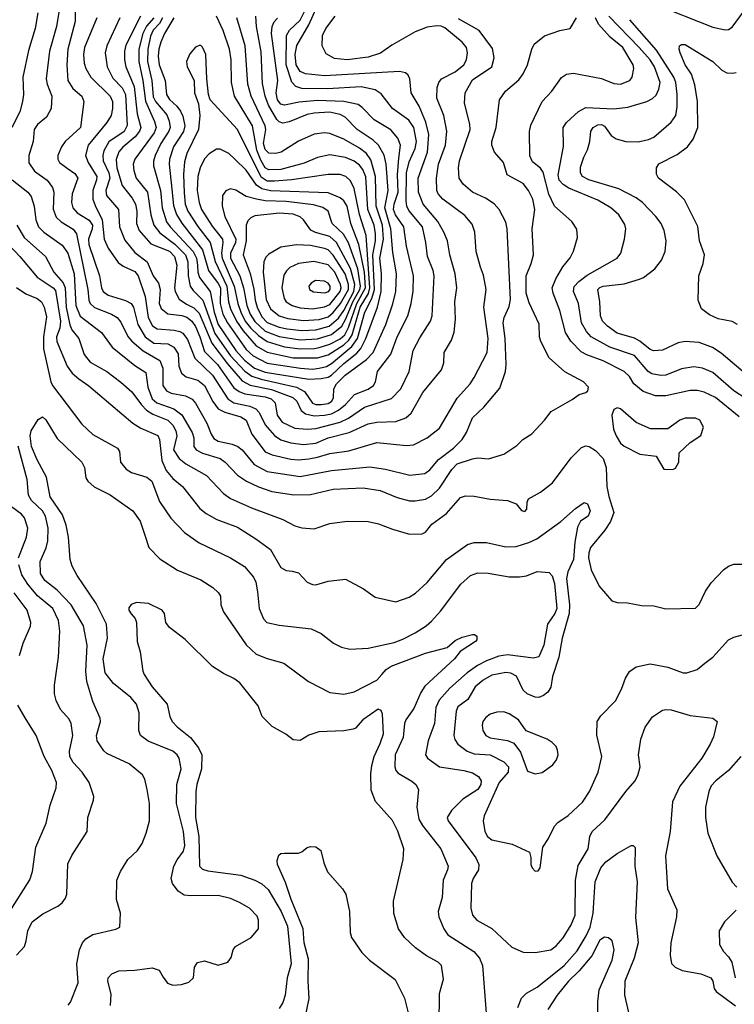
# Model space of a CAD drawing. Extents: x 997028 to 1115134, y 536408 to 618974.
# Tile 247 of 256: x 1069345 to 1073448, y 553292 to 558945. Entities that reach past the tile are written whole.
import ezdxf

# ---------------------------------------------------------------- set-up
doc = ezdxf.new("R2010")
doc.units = 0

msp = doc.modelspace()

# ---------------------------------------------------------------- linework, layer by layer
at = {"layer": '0CON10XD'}
for points in [[(1069579, 559045), (1069555.8, 558905), (1069516.4, 558765), (1069496.7, 558605), (1069502, 558575), (1069528.8, 558505), (1069525.5, 558435), (1069499.4, 558385), (1069446.4, 558343.6), (1069427.1, 558315), (1069422.9, 558245), (1069396.8, 558165), (1069396.7, 558123.3), (1069429.1, 558075), (1069502.7, 558022.7), (1069532.4, 557982.4), (1069541.4, 557955), (1069538, 557858), (1069555, 557811.8), (1069583.5, 557783.5), (1069651.9, 557741.9), (1069671.7, 557715), (1069735.6, 557395), (1069741.7, 557335), (1069750.3, 557315), (1069775, 557292.9), (1069871.9, 557255), (1069903.6, 557235), (1069925, 557207.5), (1069966.7, 557126.7), (1069989.4, 557099.4), (1070054, 557044), (1070148.8, 556988.8), (1070166.6, 556945), (1070167, 556845), (1070188, 556815), (1070215, 556801.1), (1070296.3, 556786.3), (1070335, 556766), (1070354, 556744), (1070419.1, 556629.1), (1070444, 556565), (1070460.3, 556540.3), (1070485, 556524.8), (1070565, 556508.9), (1070597.3, 556495), (1070621.8, 556475), (1070690.8, 556390.8), (1070765, 556350.2), (1070955, 556321.7), (1071135, 556356.7), (1071355, 556377.1), (1071445, 556365.3), (1071585, 556330.4), (1071670.1, 556339.9), (1071699.5, 556360.5), (1071749.9, 556420.1), (1071834.8, 556485.2), (1071884.8, 556535.2), (1071909.4, 556575), (1071945, 556658.9), (1072009.8, 556720.2), (1072100.7, 556829.3), (1072133.5, 556925), (1072138.2, 556965), (1072131.4, 557115), (1072120.2, 557205), (1072127.1, 557235), (1072155, 557297.5), (1072162.1, 557337.9), (1072143.8, 557745), (1072135, 557782), (1072098.5, 557855), (1072068.1, 557888.1), (1072019.4, 557919.4), (1071944.3, 557955), (1071891.1, 558001.1), (1071868.2, 558035), (1071863.8, 558095), (1071870.4, 558135), (1071930.8, 558315), (1071928.9, 558345), (1071898.8, 558465), (1071903.2, 558525), (1071945, 558600), (1072055.5, 558675), (1072069.5, 558725), (1072059.8, 558779.8), (1071983.7, 558883.7), (1071865, 558949.2)], [(1069664.3, 559035), (1069663.2, 558935), (1069620.7, 558775), (1069615.3, 558685.3), (1069621.8, 558595), (1069650.2, 558550.2), (1069700.8, 558505), (1069712.9, 558475), (1069694.5, 558325), (1069605.4, 558245), (1069585.4, 558215), (1069564.5, 558165), (1069564.5, 558145), (1069573.5, 558125), (1069617, 558093), (1069662.3, 558062.3), (1069679.3, 558035), (1069645.3, 557945), (1069641.8, 557895), (1069649.3, 557865), (1069675, 557836.6), (1069744.6, 557794.6), (1069762.1, 557765), (1069761.3, 557745), (1069740.5, 557685), (1069742.3, 557655), (1069802.4, 557475), (1069815.2, 557405), (1069824.8, 557385), (1069853.1, 557363.1), (1069952.2, 557332.2), (1069985.4, 557315), (1069998.1, 557295), (1070022.8, 557195), (1070064.8, 557125), (1070115, 557088.5), (1070195, 557083.4), (1070230, 557065), (1070255, 557025.8), (1070259.4, 556955), (1070273.8, 556915), (1070300.8, 556895), (1070366.9, 556875), (1070406.8, 556845), (1070453.4, 556753.4), (1070485, 556711.8), (1070522, 556692), (1070615, 556664.6), (1070645.7, 556645.7), (1070677.7, 556565), (1070755, 556464.1), (1070795, 556446.3), (1070901.3, 556421.3), (1070945, 556418), (1071005, 556424.4)], [(1072986.2, 559036.2), (1073325, 558901.1), (1073395, 558885.8), (1073415, 558888), (1073435, 558902), (1073505, 558996.2)], [(1069449.6, 558985), (1069434.6, 558895), (1069395, 558767.5), (1069362.7, 558615), (1069366.2, 558515), (1069360.4, 558475), (1069345.3, 558415), (1069300.6, 558325)], [(1070995, 556594.8), (1071045, 556598.4), (1071185.4, 556634.6), (1071232.5, 556657.5), (1071325, 556720.8), (1071479, 556771), (1071532.7, 556825), (1071580, 556925), (1071604.6, 557045), (1071641.5, 557118.5), (1071702.5, 557215), (1071712.9, 557245), (1071724.6, 557475), (1071718.5, 557505), (1071685.3, 557585), (1071677.1, 557665), (1071658.4, 557755), (1071579, 557849), (1071567.4, 557875), (1071564.2, 557904.2), (1071565, 558065.8), (1071580.6, 558129.4), (1071615.2, 558205), (1071622.5, 558245), (1071606.8, 558325), (1071578.3, 558368.3), (1071485.7, 558435.7), (1071420.1, 558520.1), (1071385, 558542.7), (1071305, 558559.1), (1071112.6, 558547.4), (1070965, 558550), (1070930.5, 558560.5), (1070907, 558587), (1070874.6, 558685), (1070876, 558854), (1070894.7, 558885), (1070955, 558941.2), (1070981.6, 558995)], [(1070975, 556506.6), (1071045, 556514.3), (1071115, 556543.5), (1071235.5, 556574.5), (1071345, 556624.2), (1071395, 556634.2), (1071505, 556638.7), (1071561.2, 556658.8), (1071593.2, 556686.8), (1071660, 556805), (1071766.5, 556935), (1071779.5, 556975), (1071782.5, 557035), (1071824.7, 557105.3), (1071838.9, 557151.1), (1071847.2, 557225), (1071843.3, 557325), (1071853.8, 557405), (1071844.7, 557485), (1071814.7, 557595), (1071801.1, 557675), (1071780.8, 557725), (1071745, 557787.1), (1071661.4, 557885), (1071633.8, 557955), (1071632.5, 558035), (1071685.6, 558185), (1071694.3, 558285), (1071676.9, 558356.9), (1071637.5, 558447.5), (1071592.5, 558525), (1071584.4, 558604.4), (1071575.8, 558625.8), (1071559.4, 558639.4), (1071525, 558647.8), (1071095, 558622.7), (1070985, 558633.2), (1070955, 558648.2), (1070931.5, 558685), (1070926.2, 558745), (1070936, 558796), (1071004.2, 558915.8), (1071055, 559026.9)], [(1069787.7, 558955), (1069717.4, 558785), (1069711.9, 558745), (1069714.2, 558695), (1069724.1, 558664.1), (1069754, 558615), (1069864.7, 558505), (1069877.2, 558475), (1069878.4, 558435), (1069869.6, 558395), (1069845.7, 558354.3), (1069737.1, 558225), (1069722.8, 558165), (1069737.1, 558125), (1069787.5, 558045), (1069786.1, 558025), (1069764.8, 557965), (1069765.2, 557915), (1069777.5, 557877.5), (1069819.1, 557795), (1069830, 557685), (1069852.5, 557632.5), (1069910.2, 557550.2), (1069939.5, 557529.5), (1070005, 557498.9), (1070024.6, 557475), (1070065.2, 557355.2), (1070083, 557235), (1070107.1, 557187.1), (1070135, 557170), (1070232.5, 557162.5), (1070265, 557155.3), (1070282.1, 557145), (1070308.3, 557108.3), (1070350.9, 557000.9), (1070450.9, 556905), (1070538.9, 556768.9), (1070575, 556746.2), (1070666.8, 556726.8), (1070701.4, 556711.4), (1070719.8, 556689.8), (1070755, 556619.3), (1070808.5, 556558.5), (1070845, 556533.7), (1070902, 556515), (1070975, 556506.6)], [(1069920.6, 558955), (1069844.7, 558795), (1069835.3, 558755), (1069846.9, 558675), (1069878.8, 558608.8), (1069933, 558553), (1069952.9, 558515), (1069962.5, 558337.5), (1069945, 558302.8), (1069856.9, 558243.1), (1069828, 558192), (1069822.3, 558165), (1069824.4, 558135), (1069856.3, 558066.3), (1069862.4, 558035), (1069840.2, 557965), (1069843.3, 557935), (1069911.3, 557855), (1069918.3, 557755), (1069948.8, 557678.8), (1070005, 557607.7), (1070076.2, 557555), (1070110.5, 557475), (1070141.7, 557431.7), (1070151, 557395), (1070146.3, 557316.3), (1070157.8, 557287.8), (1070196, 557256), (1070275, 557247.5), (1070305, 557237.8), (1070333.5, 557215), (1070353.5, 557183.5), (1070379.5, 557125), (1070405, 557039.7), (1070480.7, 556965), (1070575, 556831.6), (1070605, 556810.2), (1070637.4, 556797.4), (1070755, 556780.7), (1070788.2, 556768.2), (1070811.1, 556745), (1070822.5, 556675), (1070852.3, 556635), (1070925, 556599.8), (1070995, 556594.8)], [(1070038.8, 558965), (1069955, 558798.6), (1069946.6, 558763.4), (1069945.8, 558714.2), (1069953.8, 558675), (1070001.5, 558561.5), (1070020.2, 558405), (1070039.8, 558325), (1070032.2, 558305), (1070007.2, 558272.8), (1069936.4, 558213.6), (1069914, 558186), (1069898.1, 558141.9), (1069903.1, 558095), (1069933.5, 557993.5), (1069991.2, 557921.2), (1070010, 557885), (1070016.5, 557845), (1070014.8, 557775), (1070030.8, 557735), (1070098.7, 557658.7), (1070205, 557615.5), (1070234.4, 557585), (1070247, 557535), (1070233.9, 557405), (1070236.7, 557385), (1070260.4, 557340.4), (1070302.2, 557312.2), (1070345, 557290.4), (1070375, 557260.8), (1070447.3, 557087.3), (1070538.4, 556968.4), (1070622, 556872), (1070667.4, 556847.4), (1070791.3, 556821.3), (1070912.5, 556775), (1070935.8, 556755), (1070961.5, 556701.5), (1070985, 556682.6), (1071035, 556671.4)], [(1070114.8, 558955), (1070072.9, 558907.1), (1070051.4, 558865), (1070029.4, 558775), (1070028.6, 558705), (1070052.3, 558595), (1070066.4, 558476.4), (1070119.6, 558359.6), (1070129.2, 558325), (1070117.6, 558295), (1070005.3, 558145), (1069996.5, 558115), (1070000.2, 558079.8), (1070014.1, 558035), (1070079.3, 557955), (1070097.2, 557825), (1070114.8, 557765), (1070150.4, 557720.4), (1070236.3, 557656.3), (1070296.1, 557595), (1070310.1, 557555), (1070311.7, 557475), (1070324.5, 557414.5), (1070340.7, 557390.7), (1070396.4, 557335), (1070464.3, 557144.3), (1070554.6, 557015), (1070637.1, 556927.1), (1070678.1, 556898.1), (1070730.3, 556880.3), (1070934.8, 556835.2), (1070980.8, 556810.8), (1071025, 556744), (1071045, 556735.2), (1071075, 556734.8)], [(1070164.7, 558955.3), (1070146.9, 558923.1), (1070111.9, 558885), (1070095, 558850), (1070080.1, 558775), (1070079.4, 558705), (1070103.5, 558595), (1070111.9, 558501.9), (1070125, 558474.8), (1070189.1, 558399.1), (1070202.8, 558362.8), (1070208.1, 558325), (1070201, 558305), (1070154.8, 558235), (1070123, 558165), (1070112.9, 558132.9), (1070112.6, 558105), (1070153.8, 557965), (1070162.8, 557865), (1070187.6, 557785), (1070208.1, 557755), (1070341.3, 557615), (1070359.9, 557575), (1070365.4, 557535.4), (1070368.1, 557495), (1070377.8, 557465), (1070438.5, 557385), (1070461, 557265), (1070484.6, 557195), (1070586.6, 557045), (1070635, 556990.8), (1070693.8, 556945), (1070755, 556921), (1071005, 556882.1)], [(1070228.9, 558955), (1070176.7, 558865), (1070155.3, 558815), (1070143.3, 558775), (1070140.5, 558735), (1070145.8, 558685), (1070181, 558595), (1070187.6, 558515), (1070205, 558487.3), (1070247.6, 558447.6), (1070268.9, 558418.9), (1070281.3, 558391.3), (1070293, 558335), (1070285, 558303.1), (1070227.6, 558215), (1070205.7, 558145), (1070202.6, 558115), (1070218.7, 557971.3), (1070228.3, 557878.3), (1070246.1, 557826.1), (1070276.3, 557776.3), (1070393.8, 557623.8), (1070429.8, 557505), (1070485, 557431), (1070496.8, 557405), (1070494.9, 557314.9), (1070511.4, 557255), (1070538.8, 557205), (1070645, 557050.9), (1070685, 557014.5), (1070765, 556973), (1070956.4, 556943.6), (1071025, 556939.4)], [(1071025, 556939.4), (1071065, 556944.2), (1071105.8, 556954.2), (1071135, 556970.8), (1071251.8, 557068.2), (1071283.7, 557115), (1071326.7, 557265), (1071365.9, 557344.1), (1071381, 557395), (1071372.9, 557595), (1071387.2, 557675), (1071386.9, 557715), (1071379.4, 557765), (1071343.9, 557856.1), (1071332.8, 558042.8), (1071315, 558084.6), (1071295, 558110.6), (1071265, 558132.1), (1071215, 558153.8), (1071125, 558168.6), (1071055, 558152.9), (1070979, 558121), (1070845, 558085.2), (1070775, 558082.8), (1070755, 558094.3), (1070728.6, 558138.6), (1070707.3, 558195), (1070682.1, 558335), (1070579, 558505), (1070561.7, 558585), (1070558.3, 558715), (1070549.8, 558775), (1070513.7, 558883.7), (1070474.7, 558965)], [(1071005, 556882.1), (1071075, 556884.8), (1071115, 556893.2), (1071135, 556904.8), (1071205, 556971.9), (1071280.3, 557029.7), (1071303.7, 557056.3), (1071332.9, 557115), (1071398.6, 557295), (1071420.5, 557385), (1071421.9, 557485), (1071413.4, 557575), (1071434.2, 557685), (1071428.5, 557765), (1071391.6, 557875), (1071388.1, 558045), (1071361.1, 558141.1), (1071335, 558177.3), (1071295, 558208), (1071205, 558258.6), (1071125, 558292.3), (1071095, 558296.2), (1071035, 558287.3), (1070945, 558246.9), (1070845.9, 558184.1), (1070815, 558177.1), (1070775, 558179.1), (1070755, 558200), (1070744.6, 558235), (1070758, 558315), (1070754.8, 558335), (1070673, 558505), (1070654.3, 558575), (1070640, 558795), (1070591.9, 558955)], [(1071075, 556734.8), (1071115, 556740.8), (1071136.2, 556755), (1071145.7, 556775), (1071147.5, 556825), (1071163.5, 556855), (1071213.8, 556905), (1071335.3, 556995), (1071374.8, 557035), (1071446.1, 557195), (1071486.6, 557313.4), (1071503.4, 557385), (1071508.9, 557485), (1071487.5, 557607.5), (1071475.7, 557745), (1071440.9, 557865), (1071461.1, 557965), (1071449, 558115), (1071437, 558167), (1071405, 558224.6), (1071373.8, 558253.8), (1071283.1, 558315), (1071214.4, 558384.4), (1071185, 558400), (1071124.4, 558414.4), (1071035, 558408.8), (1070995, 558400.5), (1070891.1, 558358.9), (1070855, 558351.4), (1070835, 558358.6), (1070822, 558372), (1070773.1, 558455), (1070754.7, 558505.3), (1070739, 558579), (1070730.7, 558760.7), (1070704.3, 558905.7), (1070701.2, 558965)], [(1071035, 556671.4), (1071095, 556674.5), (1071135, 556683), (1071176.1, 556703.9), (1071214.8, 556735), (1071267.1, 556792.9), (1071345, 556822.9), (1071376.4, 556845), (1071387.3, 556865), (1071399.6, 556925), (1071475.9, 557024.1), (1071512.5, 557125), (1071574.1, 557245), (1071592.9, 557315), (1071603.8, 557386.2), (1071605.3, 557475), (1071565, 557643.8), (1071550.8, 557755), (1071502, 557825), (1071491.8, 557855), (1071494.9, 557885), (1071517, 557955), (1071513.1, 558055), (1071520.9, 558149.1), (1071530.9, 558225), (1071515.2, 558265.2), (1071475, 558312.3), (1071379.1, 558369.1), (1071311.1, 558441.1), (1071288, 558458), (1071205, 558475.6), (1071055, 558480), (1070948.7, 558471.3), (1070865, 558453.8), (1070845, 558459.5), (1070825.2, 558485), (1070817.6, 558525), (1070827, 558595), (1070791.2, 558865), (1070794.4, 558905.6), (1070806.5, 558933.5), (1070825.6, 558954.4)], [(1070918, 556218), (1071015, 556219.4), (1071145, 556249.4), (1071317, 556257), (1071415, 556242), (1071512.7, 556202.7), (1071583, 556183), (1071615, 556181.8), (1071675, 556192.3), (1071708.3, 556211.7), (1071754.8, 556255.2), (1071825, 556361.8), (1071856.5, 556395), (1071945, 556424.5), (1071975, 556428.9), (1072035.8, 556424.2), (1072125, 556450), (1072199.1, 556500.9), (1072234.4, 556535.6), (1072285, 556566.7), (1072358.8, 556645), (1072396.2, 556695), (1072516, 556764), (1072556.4, 556793.6), (1072596.1, 556803.9), (1072606.7, 556815), (1072611.2, 556835), (1072582.5, 556865), (1072475, 556924), (1072384.6, 557004.6), (1072337.2, 557097.2), (1072330, 557125), (1072327, 557197), (1072269.5, 557319.5), (1072253.3, 557375), (1072252.3, 557475), (1072282, 557545), (1072294.7, 557595.3), (1072287.9, 557745), (1072302.1, 557855), (1072290.5, 557915), (1072266.7, 557965), (1072235, 558004.2), (1072143.8, 558055), (1072122.9, 558125), (1072071.1, 558185), (1072054.6, 558224.6), (1072055.5, 558245), (1072080, 558325), (1072099.4, 558485), (1072134.4, 558535), (1072209.8, 558600.2), (1072235, 558634), (1072260.5, 558685), (1072284.4, 558775), (1072298.1, 558805), (1072358.3, 558851.7), (1072445, 558882.5), (1072506.1, 558893.9), (1072541.2, 558955)], [(1071005, 556424.4), (1071055, 556432.7), (1071125, 556454.8), (1071235, 556470.5), (1071395, 556517.3), (1071565, 556500.9), (1071605, 556504.5), (1071685, 556544.4), (1071755, 556600.8), (1071857.3, 556772.7), (1071931.1, 556855), (1071955, 556890), (1072029.1, 557035), (1072033.6, 557115), (1072009.5, 557295), (1072022.7, 557395), (1072008.5, 557478.5), (1071989.5, 557525), (1071966.5, 557615), (1071958.5, 557725), (1071941.9, 557771.9), (1071901.3, 557821.3), (1071775, 557913.8), (1071748, 557945), (1071739.4, 557965), (1071738.1, 558035), (1071748.9, 558115), (1071789.2, 558225), (1071797.1, 558305), (1071780, 558395), (1071739.7, 558495), (1071741.9, 558555), (1071752, 558585), (1071766.5, 558605), (1071845.2, 558644.8), (1071894.6, 558685), (1071909.2, 558715), (1071916.2, 558755), (1071909.2, 558785), (1071885.2, 558815.2), (1071785, 558898.1), (1071765, 558908.1), (1071739.5, 558910.5), (1071685, 558902.4), (1071615.7, 558874.3), (1071481.2, 558798.8), (1071417.2, 558752.8), (1071345, 558729.2), (1071225, 558714.1), (1071152.6, 558722.6), (1071105, 558748.6), (1071081.5, 558795), (1071083.5, 558855), (1071102.7, 558895), (1071156.5, 558965)], [(1073475.5, 556665), (1073340, 556775), (1073275, 556806.5), (1073235.8, 556815.8), (1073195, 556815.9), (1073055.2, 556784.8), (1072995, 556786.3), (1072925, 556810.9), (1072871.2, 556855), (1072845, 556896.7), (1072815, 556924.6), (1072695, 556987.3), (1072601, 557021), (1072569, 557039), (1072509.3, 557099.3), (1072478.6, 557148.6), (1072445.9, 557275), (1072406.7, 557375), (1072402, 557405), (1072422.3, 557457.7), (1072463.5, 557526.5), (1072505, 557578), (1072525, 557616.7), (1072547.1, 557695), (1072543, 557743), (1072515.4, 557785.4), (1072415, 557874.4), (1072383, 557943), (1072350.2, 558070.2), (1072335, 558092.2), (1072288.7, 558128.7), (1072274, 558164), (1072272.2, 558302.2), (1072279.8, 558340.2), (1072344.4, 558475), (1072400, 558535), (1072455, 558613.1), (1072485, 558631.5), (1072525, 558637.9), (1072685, 558606.7), (1072755, 558578.1), (1072795, 558574.4), (1072848, 558595), (1072862, 558615), (1072871.1, 558665), (1072866.5, 558685), (1072807.4, 558785), (1072734.2, 558844.2), (1072668.5, 558918.5), (1072650.8, 558955)], [(1073515, 556768.8), (1073444.8, 556814.8), (1073325, 556920.4), (1073265, 556944.7), (1073215, 556951.8), (1073145, 556941.3), (1073055, 556903.9), (1073025, 556902.7), (1072975, 556912), (1072953.3, 556925), (1072875, 557016.3), (1072733.5, 557065), (1072626.2, 557125), (1072598.4, 557155), (1072570.8, 557205), (1072553.6, 557315), (1072524.1, 557385), (1072527.7, 557412.3), (1072555, 557442), (1072602.5, 557477.5), (1072775, 557575.7), (1072795.6, 557605), (1072818, 557685), (1072824.2, 557745), (1072818.9, 557768.9), (1072783.8, 557823.8), (1072739.4, 557865), (1072665, 557909.6), (1072498, 557978), (1072465, 557999.1), (1072442.9, 558022.9), (1072435.7, 558055), (1072466.4, 558216.4), (1072464.6, 558325), (1072484.8, 558355.2), (1072552.3, 558417.7), (1072595, 558441.1), (1072755, 558433.5), (1072836.5, 558443.5), (1072945.7, 558475), (1072978.5, 558491.5), (1072999, 558511), (1073015, 558546), (1073022.1, 558585), (1072990.3, 558675), (1072965.2, 558715), (1072902, 558785), (1072726.7, 558965)], [(1073522.9, 556902.9), (1073371.3, 557031.3), (1073322.4, 557062.4), (1073245, 557091.1), (1073165, 557098.2), (1073125, 557089.2), (1073035, 557047.9), (1072985, 557044.6), (1072965, 557050.8), (1072905, 557099.4), (1072873.6, 557116.4), (1072775, 557144.6), (1072719.5, 557185), (1072690.9, 557215), (1072678.5, 557245), (1072675.5, 557325), (1072663.8, 557395), (1072675, 557407.5), (1072695, 557415.8), (1072815, 557429.3), (1072903.8, 557455), (1072925.8, 557465), (1072990.8, 557515), (1073029.4, 557565), (1073050, 557615), (1073055.4, 557675), (1073044.5, 557735), (1073028.2, 557775), (1072997.8, 557815), (1072920, 557895), (1072885, 557922.3), (1072783.9, 557973.9), (1072612.9, 558025), (1072575.5, 558045), (1072564.5, 558065), (1072565, 558097.5), (1072582.9, 558155), (1072605, 558198), (1072618.5, 558245), (1072623.6, 558305), (1072636.4, 558325), (1072665, 558341.4), (1072685, 558342.4), (1072703.1, 558333.1), (1072740.3, 558280.3), (1072770, 558260), (1072825, 558246.5), (1072895, 558243.9), (1072955, 558256.2), (1072985, 558270.5), (1073085, 558357.1), (1073111.9, 558395), (1073120.3, 558445), (1073119.8, 558515), (1073111, 558585), (1073100.4, 558615), (1073000.4, 558770.4), (1072848.1, 558945)], [(1071055, 557003.6), (1071115, 557021.8), (1071205, 557078.4), (1071235.4, 557104.6), (1071254.3, 557135.7), (1071300.3, 557295), (1071346.5, 557373.5), (1071356, 557405), (1071334.9, 557705), (1071296.7, 557826.7), (1071265.2, 557975.2), (1071245, 558020), (1071216.7, 558045), (1071185, 558055.3), (1071115.9, 558055.9), (1070905.4, 558024.6), (1070807.7, 558017.7), (1070765, 558017.8), (1070731.6, 558041.6), (1070595.3, 558315), (1070438, 558485), (1070428.6, 558515), (1070419.4, 558605), (1070414.3, 558745), (1070395, 558786.7), (1070385, 558796.7), (1070375, 558797.5), (1070355, 558786.7), (1070320.9, 558749.1), (1070302, 558705), (1070306, 558675), (1070345.7, 558595.7), (1070349.2, 558525), (1070372.1, 558462.1), (1070379.6, 558395), (1070372.4, 558315), (1070305, 558176.7), (1070291.2, 558128.8), (1070284.8, 558055.2), (1070288.7, 557951.3), (1070295.2, 557885), (1070310.4, 557845), (1070367.2, 557757.2), (1070437.8, 557665), (1070466.9, 557556.9), (1070533.3, 557415), (1070544.1, 557325), (1070555.4, 557285), (1070588.7, 557215), (1070628.1, 557158.1), (1070703.3, 557073.3), (1070765.6, 557035.6), (1070915, 557004), (1071055, 557003.6)], [(1073465, 557195.7), (1073435, 557211.9), (1073355, 557228.1), (1073305, 557250), (1073260, 557285), (1073240.8, 557335), (1073243.8, 557475), (1073268.8, 557545), (1073276.2, 557595), (1073248, 557675), (1073237.4, 557757.4), (1073161.4, 557911.4), (1073115, 557957.5), (1073012, 558035), (1073001.2, 558058.8), (1073000, 558095), (1073015, 558118), (1073119.8, 558170.2), (1073179.2, 558215), (1073210.6, 558259.4), (1073238.5, 558325), (1073235.4, 558475), (1073220.4, 558570.4), (1073201.9, 558631.9), (1073165.6, 558685), (1073137.1, 558755), (1073131.4, 558775), (1073133.8, 558795), (1073145, 558802), (1073165, 558802.5), (1073305, 558717.1), (1073325.2, 558705.2), (1073375.2, 558655.2), (1073405, 558640.6), (1073435, 558637.1), (1073457.6, 558642.4)], [(1070955, 557055.6), (1071038.1, 557058.1), (1071065, 557063.2), (1071125, 557081.4), (1071185, 557112.1), (1071210.8, 557135), (1071232.9, 557177.1), (1071279.9, 557315), (1071329.9, 557405), (1071323.7, 557495), (1071291.7, 557655), (1071245.9, 557775), (1071224.4, 557875), (1071205.8, 557905), (1071185, 557922.5), (1071115, 557951), (1070785, 557963), (1070735, 557973.6), (1070705.3, 557995.3), (1070645, 558080.9), (1070580.4, 558145), (1070545, 558176.5), (1070495, 558201.5), (1070475, 558202.5), (1070433.1, 558175), (1070405, 558146.9), (1070380.3, 558095), (1070367.6, 558045), (1070363.1, 557965), (1070374.8, 557895), (1070389.5, 557855), (1070449.7, 557759.7), (1070508.3, 557685), (1070511.3, 557665), (1070503.4, 557605), (1070507.8, 557575), (1070575.9, 557415), (1070596.9, 557315), (1070614.1, 557265), (1070639.5, 557215), (1070669.4, 557175), (1070715, 557132.4), (1070765, 557097.3), (1070865, 557065.9), (1070955, 557055.6)], [(1069302.1, 558025), (1069392.5, 557955), (1069410.4, 557930.4), (1069427.3, 557875), (1069437.2, 557795), (1069453.3, 557755), (1069484.4, 557724.4), (1069589.6, 557649.6), (1069621.8, 557605), (1069656.8, 557485), (1069667.3, 557305), (1069693, 557243), (1069815, 557148.2), (1069875, 557064.5), (1070005, 556958.9), (1070069.3, 556919.3), (1070080, 556835), (1070105, 556769.2), (1070132.3, 556745), (1070230, 556710), (1070276.1, 556676.1), (1070335.4, 556575), (1070343.8, 556545), (1070345.4, 556495), (1070358.5, 556475), (1070395, 556456.2), (1070495.5, 556425.5), (1070524, 556404), (1070595, 556330.4), (1070646.5, 556296.5), (1070715, 556262.7), (1070793, 556237), (1070918, 556218)], [(1070955, 557107.6), (1071055, 557113.5), (1071135, 557138.1), (1071194.1, 557185.9), (1071216.2, 557223.8), (1071260.2, 557329.8), (1071298.4, 557395), (1071302.3, 557415), (1071286, 557515), (1071233.4, 557663.4), (1071203.5, 557713.5), (1071139.2, 557775), (1071116.5, 557845), (1071086.1, 557866.1), (1071031.9, 557881.9), (1070875, 557901.5), (1070755, 557904.8), (1070703.7, 557913.7), (1070645, 557930.6), (1070585, 557966.5), (1070555, 557974.4), (1070527.6, 557962.4), (1070509.2, 557935), (1070507.1, 557875), (1070523.3, 557815), (1070585.5, 557685), (1070583, 557665), (1070555.2, 557605), (1070555.1, 557575), (1070607.9, 557475), (1070630.5, 557405), (1070649, 557305), (1070668.8, 557255), (1070695, 557211.9), (1070755, 557157.7), (1070835, 557125.7), (1070955, 557107.6)], [(1070965, 557160.8), (1071045, 557164.6), (1071121.1, 557185), (1071175, 557231.5), (1071205, 557275.9), (1071262.4, 557385), (1071269.3, 557425), (1071245, 557516.2), (1071163.7, 557665), (1071125, 557700.7), (1071043.3, 557723.3), (1071016.4, 557736.4), (1070975, 557795.3), (1070955, 557813.8), (1070915, 557827.5), (1070835, 557833.5), (1070695, 557818.2), (1070671.7, 557808.3), (1070655, 557790.6), (1070644.7, 557765), (1070645.2, 557675.2), (1070628.8, 557595), (1070667.8, 557487.8), (1070688.4, 557398.4), (1070696.4, 557335), (1070708.3, 557295), (1070735, 557238.8), (1070765, 557206.6), (1070835, 557180), (1070880.7, 557170.7), (1070965, 557160.8)], [(1069328, 557765), (1069370.9, 557695), (1069493.9, 557585), (1069540.8, 557495), (1069595.1, 557435.1), (1069605.6, 557405), (1069612.5, 557295), (1069633.2, 557193.2), (1069645, 557163.8), (1069685.3, 557115), (1069715, 557022.2), (1069749, 556979), (1069845.6, 556925), (1069925, 556864.5), (1069989.2, 556809.2), (1070043.5, 556733.5), (1070073, 556703), (1070109.9, 556679.9), (1070195, 556645.2), (1070225, 556617.6), (1070241.7, 556585), (1070247.3, 556555), (1070227.4, 556475), (1070260.4, 556425), (1070298.5, 556395), (1070418.3, 556328.3), (1070514.4, 556225), (1070555, 556196.9), (1070675, 556142.7), (1070856.1, 556076.1), (1070925, 556040), (1070965, 556027.1), (1071035, 556022), (1071125, 556052.9), (1071225, 556065.7), (1071345, 556064.2), (1071405, 556051.4), (1071485, 556020), (1071582.1, 555992.1), (1071656.4, 555993.6), (1071675, 556003.3), (1071711.7, 556048.3), (1071795, 556109.6), (1071875, 556201.9), (1071905, 556210.5), (1071955, 556210), (1072045, 556192.9), (1072145.5, 556185.5), (1072196.1, 556166.1), (1072225, 556126.7), (1072245, 556121.2), (1072256.2, 556135), (1072258.8, 556175), (1072266.2, 556195), (1072335, 556232.7), (1072403.7, 556286.3), (1072510.3, 556429.7), (1072570.8, 556489.2), (1072595, 556499.1), (1072615, 556493.8), (1072651.3, 556471.3), (1072695.3, 556425), (1072711.9, 556375), (1072716.6, 556265), (1072727.1, 556207.1), (1072756.4, 556115), (1072737.1, 556065), (1072705, 556014.2), (1072621.4, 555915), (1072611.5, 555885), (1072610, 555855), (1072625, 555787.5), (1072672.3, 555692.3), (1072745, 555608.8), (1072775, 555600), (1072835, 555597.5), (1072915, 555582.5), (1072985, 555580), (1073055, 555562.5), (1073225, 555566.7), (1073245, 555586.7), (1073283.1, 555665), (1073315, 555712), (1073385, 555786), (1073415, 555808), (1073445, 555819.2), (1073525, 555819.2)], [(1069251.3, 557685), (1069345, 557586.2), (1069445.9, 557465.9), (1069536.2, 557405), (1069549.8, 557389.8), (1069579.5, 557215), (1069575.6, 557174.4), (1069556.6, 557125), (1069558.3, 557098.3), (1069618, 556955), (1069646.9, 556915), (1069685, 556883.2), (1069742.8, 556842.8), (1069995, 556628.8), (1070040.6, 556600.6), (1070137.1, 556557.1), (1070147.8, 556535), (1070161.7, 556415), (1070185, 556357.1), (1070225, 556310.4), (1070280.5, 556265), (1070378.7, 556138.7), (1070415, 556110), (1070477.5, 556075), (1070595, 556032.3), (1070700, 555965), (1070783.9, 555903.9), (1070845, 555800.6), (1070875, 555783.3), (1070909.5, 555779.5), (1070945, 555768.6), (1070995, 555715.7), (1071025, 555701.8), (1071045, 555700.4), (1071115, 555721.5), (1071215, 555732.5), (1071318.3, 555678.3), (1071385, 555629.2), (1071505, 555603.8), (1071580.3, 555629.7), (1071617, 555653), (1071685, 555714.4), (1071795, 555845.5), (1071915, 555931.9), (1071955, 555942.9), (1072025, 555943.8), (1072135, 555917.7), (1072195, 555920), (1072267.2, 555942.8), (1072314.3, 555965), (1072451.1, 556065), (1072535, 556139.4), (1072585, 556173.1), (1072605, 556165.6), (1072620.6, 556125), (1072608.5, 556095), (1072564.7, 556065.3), (1072547.6, 556032.4), (1072531.9, 555945), (1072524.8, 555845), (1072492.2, 555775), (1072483.5, 555736.5), (1072501.5, 555585), (1072498.6, 555535), (1072460, 555395), (1072440.7, 555285), (1072403.5, 555175), (1072395, 555113.8), (1072376.7, 555085), (1072352.9, 555065), (1072325, 555052.9), (1072303.8, 555055), (1072257.5, 555075), (1072235.5, 555095), (1072196.5, 555176.5), (1072165, 555193.9), (1072135, 555198.1), (1072055, 555181.6), (1072006.5, 555153.5), (1071960.4, 555115), (1071918.3, 555041.7), (1071860.8, 554999.2), (1071851.2, 554975), (1071837.5, 554835), (1071843.1, 554813.1), (1071860.9, 554785), (1071913.1, 554745), (1071955, 554730.6), (1072045, 554724.2), (1072125, 554684.2), (1072152, 554655), (1072150.2, 554625), (1072097.7, 554565), (1072011.1, 554375), (1072005.5, 554345), (1072014.6, 554285), (1072030.9, 554255), (1072055, 554236.2), (1072172.1, 554212.1), (1072272.5, 554165), (1072280, 554135), (1072280, 554095), (1072287.5, 554075), (1072305, 554057.5), (1072320.7, 554059.3), (1072333.3, 554075), (1072347.5, 554195), (1072380.8, 554245), (1072415.6, 554314.4), (1072434.5, 554335.5), (1072494.5, 554375.5), (1072576.9, 554453.1), (1072616, 554514), (1072666.2, 554625), (1072687.5, 554715), (1072657.8, 554837.8), (1072661.1, 554915), (1072681.3, 554948.7), (1072765.5, 555035), (1072799.2, 555100.8), (1072822.5, 555165), (1072846.1, 555203.9), (1072885, 555230.5), (1072965, 555246.2), (1073065, 555227.1), (1073154.6, 555194.6), (1073175, 555194.5), (1073235, 555214.4), (1073279.1, 555250.9), (1073325, 555285.7), (1073414.7, 555385.3), (1073445, 555400), (1073495, 555412.7)], [(1070975, 557218.6), (1071065, 557224.5), (1071115, 557239.1), (1071145, 557263.3), (1071186.9, 557315), (1071232.4, 557395), (1071232.7, 557425), (1071214.4, 557485), (1071145, 557593.4), (1071115, 557623.9), (1071095, 557631.4), (1071015, 557648.3), (1070935, 557652.2), (1070845, 557639.2), (1070775, 557599.5), (1070758.8, 557581.2), (1070747.3, 557555), (1070742.4, 557495), (1070759.3, 557339.3), (1070785, 557285.3), (1070835, 557245.6), (1070885, 557229.7), (1070975, 557218.6)], [(1071025, 557284.5), (1071095, 557295.9), (1071125, 557309.7), (1071184.3, 557385), (1071190.4, 557405), (1071187, 557425), (1071153.3, 557495), (1071115, 557537.6), (1071034, 557556), (1070945, 557545.3), (1070895, 557521.8), (1070876.1, 557503.9), (1070861.8, 557478.2), (1070849.7, 557405), (1070864, 557345), (1070875.5, 557325), (1070908.6, 557305), (1070955, 557291), (1071025, 557284.5)], [(1071095, 557377.6), (1071115, 557381.9), (1071127.7, 557395), (1071127.7, 557415), (1071115, 557433.2), (1071095, 557443.8), (1071042.6, 557447.4), (1071018.3, 557431.7), (1071005.6, 557415), (1071009.4, 557395), (1071031.8, 557381.8), (1071095, 557377.6)], [(1069327.4, 557407.4), (1069381, 557371), (1069445, 557344.7), (1069470, 557325), (1069485.7, 557295), (1069498.2, 557238.2), (1069481.4, 557125), (1069482.5, 557055), (1069523.6, 556865), (1069533.3, 556845), (1069702.1, 556622.1), (1069765, 556564.3), (1069906, 556485), (1069918, 556465), (1069924, 556405), (1069956, 556365), (1069986.3, 556346.3), (1070075, 556318.1), (1070104.4, 556295), (1070148, 556178), (1070212.6, 556082.6), (1070291.7, 556001.7), (1070375, 555942.5), (1070556, 555855), (1070635, 555805.6), (1070687.5, 555745), (1070700, 555715), (1070710.2, 555660.2), (1070720, 555565), (1070744.5, 555505), (1070764.6, 555484.6), (1070835, 555469.4), (1071018.3, 555448.3), (1071075, 555422), (1071145.8, 555365.8), (1071192.7, 555342.7), (1071240.5, 555330.5), (1071345, 555337.8), (1071495, 555369.6), (1071545, 555387.7), (1071615.8, 555424.2), (1071679.4, 555465), (1071708.5, 555491.5), (1071761.1, 555548.9), (1071876.6, 555703.4), (1071932.5, 555755), (1071975, 555770), (1072035, 555767.3), (1072155, 555746.7), (1072215, 555745.6), (1072255, 555751.9), (1072315, 555776.7), (1072385, 555771.4), (1072402.1, 555752.1), (1072415, 555708.8), (1072429, 555565), (1072416.6, 555535), (1072375.2, 555475), (1072354.4, 555355), (1072325, 555287.3), (1072295, 555278.9), (1072145, 555298.4), (1072095, 555290.3), (1072025.2, 555264.8), (1071972.5, 555237.5), (1071914.5, 555195.5), (1071815, 555108), (1071752.5, 555037.5), (1071733.4, 554996.6), (1071726.9, 554905), (1071690.4, 554805), (1071674.3, 554725), (1071685.8, 554705), (1071755, 554655.5), (1071895, 554633.8), (1071945, 554620.4), (1071979.5, 554599.5), (1071993.8, 554575), (1071993.3, 554555), (1071975, 554525.4), (1071889.9, 554470.1), (1071824.7, 554405.3), (1071799.1, 554365), (1071804.5, 554345), (1071963.8, 554133.8), (1071981.3, 554095), (1071978.5, 554065), (1071948.5, 554015), (1071939.7, 553985), (1071935.3, 553845), (1071943.8, 553805), (1071970, 553775), (1072055, 553727.3), (1072170.2, 553620.2), (1072235, 553592.5), (1072305, 553590.5), (1072395, 553605.6), (1072425, 553628.9), (1072465, 553673.1), (1072511.8, 553748.2), (1072534.7, 553805), (1072535.3, 554004.7), (1072551.3, 554088.7), (1072609.1, 554185), (1072618.8, 554255), (1072631.5, 554285), (1072705, 554351.1), (1072825, 554514.3), (1072876.1, 554573.9), (1072894.3, 554605), (1072906.9, 554655), (1072896.9, 554725), (1072911.4, 554815), (1072935, 554883.3), (1072977.2, 554942.8), (1073035, 554981.4), (1073055, 554985.7), (1073085, 554983.1), (1073195, 554950), (1073325, 554936), (1073350, 554915), (1073327.7, 554827.7), (1073309.4, 554785), (1073261.8, 554705), (1073135.4, 554545), (1073093.5, 554455), (1073079.1, 554285), (1073053.1, 554145), (1073064, 553955), (1073117.5, 553835), (1073115.7, 553795), (1073082.9, 553645), (1073080, 553575), (1073086.1, 553526.1), (1073107.5, 553505), (1073147.3, 553487.3), (1073255, 553466.5), (1073312, 553445), (1073324.4, 553425), (1073332.4, 553382.4), (1073344.2, 553365), (1073453.6, 553283.6)], [(1073095, 556362.5), (1073109.3, 556370.7), (1073130, 556405), (1073131.7, 556458.3), (1073195, 556516.7), (1073255, 556557.5), (1073270, 556605), (1073248.8, 556645), (1073225, 556658), (1073165, 556657.5), (1073134.3, 556645.7), (1073065, 556596.7), (1072966.4, 556596.4), (1072885, 556633.3), (1072795, 556711.2), (1072775, 556716.7), (1072755, 556707.5), (1072744, 556675), (1072754.4, 556595), (1072769.2, 556555), (1072795, 556513.8), (1072815, 556496.2), (1072905, 556451.2), (1072998.3, 556438.3), (1073043.9, 556363.9), (1073095, 556362.5)], [(1069866.2, 553285), (1069870, 553350), (1069851.5, 553425), (1069852.2, 553445), (1069873.4, 553466.6), (1069915, 553483.8), (1070005, 553488), (1070105, 553502.2), (1070145, 553487.9), (1070169.1, 553449.1), (1070194.3, 553414.3), (1070225, 553403.2), (1070273.3, 553406.7), (1070315, 553420), (1070341.9, 553445), (1070348.6, 553505), (1070365, 553532), (1070405, 553542.9), (1070485, 553517.8), (1070540, 553535), (1070559.5, 553560.5), (1070570, 553605), (1070583.3, 553625), (1070674.1, 553675.9), (1070716.7, 553725), (1070716.2, 553775), (1070708.8, 553798.8), (1070665, 553844), (1070607.2, 553877.2), (1070555, 553900.5), (1070485, 553916.2), (1070325, 553914.7), (1070289.8, 553919.8), (1070255, 553941.1), (1070221.5, 553985), (1070214.5, 554015), (1070230.6, 554085), (1070248.2, 554121.8), (1070285, 554170.6), (1070292.4, 554205), (1070285.3, 554285), (1070245.8, 554445.8), (1070247.2, 554555), (1070271.6, 554645), (1070260, 554705), (1070248.2, 554725), (1070225, 554745.4), (1070082.3, 554802.3), (1070038.1, 554835), (1070029.5, 554865), (1070030.4, 554965), (1070014.6, 555015), (1069982.9, 555052.9), (1069884.3, 555134.3), (1069835, 555194.4), (1069824.3, 555275), (1069848.8, 555395), (1069843.6, 555475), (1069783.5, 555593.5), (1069674.5, 555755), (1069646.9, 555806.9), (1069633.8, 555845), (1069625.4, 555974.6), (1069612.2, 556042.2), (1069591.5, 556101.5), (1069520.6, 556205), (1069498.7, 556318.7), (1069445, 556418.1), (1069411.9, 556495), (1069404.7, 556555), (1069411.3, 556585), (1069450.7, 556649.3), (1069475, 556664.4), (1069495, 556647.1), (1069559.9, 556539.9), (1069702.5, 556405), (1069716.4, 556375), (1069724.5, 556315), (1069735.6, 556295), (1069772.4, 556262.4), (1069865, 556217.1), (1069994.7, 556124.7), (1070036.2, 556066.2), (1070063.1, 555985), (1070085.6, 555915), (1070148.9, 555848.9), (1070250, 555785), (1070385, 555729.4), (1070454.5, 555684.5), (1070486, 555655), (1070498, 555635), (1070500, 555585), (1070515.8, 555545), (1070646, 555356), (1070703.4, 555303.4), (1070765, 555278.2), (1070861.4, 555251.4), (1071003.8, 555145), (1071125, 555081.9), (1071205, 555072.5), (1071265, 555086.5), (1071395, 555153.1), (1071424.1, 555185.9), (1071449.6, 555215), (1071477, 555233), (1071675, 555308.2), (1071799.4, 555340.6), (1071845, 555380), (1071885, 555399.2), (1071945, 555416), (1071955.8, 555415.8), (1071970, 555405), (1071968.8, 555385), (1071961.2, 555375), (1071873.1, 555316.9), (1071840.8, 555275), (1071671.7, 555118.3), (1071648, 555082), (1071608.6, 554991.4), (1071561.6, 554925), (1071554.2, 554905), (1071545.8, 554825), (1071501.2, 554725), (1071498.9, 554655), (1071504.6, 554635), (1071518.7, 554618.7), (1071596.2, 554573.8), (1071618.9, 554555), (1071634.4, 554525), (1071625.4, 554425), (1071637.3, 554355), (1071658, 554318), (1071763.6, 554185), (1071804.4, 554085), (1071801.9, 554065), (1071775.7, 554005), (1071770, 553905), (1071747.1, 553825), (1071751.4, 553795), (1071780.5, 553725), (1071802, 553692), (1071953.1, 553595), (1071985, 553557.1), (1072001.5, 553515), (1072022.3, 553242.3)], [(1069622.5, 553287.5), (1069637.5, 553305), (1069680, 553415), (1069673.3, 553525), (1069689.1, 553605), (1069704.7, 553645.3), (1069725, 553668.6), (1069765, 553692.9), (1069897, 553723), (1069920, 553735), (1069923.9, 553816.1), (1069900, 553895), (1069902.5, 554005), (1069924.5, 554055.5), (1069965, 554123.8), (1070021.2, 554175), (1070048, 554215), (1070071.2, 554275), (1070089.2, 554345), (1070090, 554445), (1070077.1, 554525), (1070062.5, 554585), (1070050.3, 554610.3), (1069972.6, 554672.6), (1069845, 554732.2), (1069828.1, 554748.1), (1069790.5, 554805), (1069785.5, 554835), (1069808.1, 554915), (1069807.1, 554935), (1069765, 555030), (1069730.4, 555145), (1069725.4, 555205), (1069732, 555355), (1069710.4, 555465), (1069640, 555585), (1069560.5, 555670.5), (1069488.8, 555725), (1069464.7, 555765), (1069462, 555835), (1069496.2, 555913.8), (1069506.6, 555953.4), (1069508.4, 556025), (1069492.4, 556095), (1069476.3, 556125), (1069412.8, 556185), (1069394.7, 556215), (1069387.5, 556305), (1069337, 556497)], [(1069338.7, 555855), (1069384.7, 555975), (1069391.8, 556025), (1069371.8, 556085), (1069355, 556105.5), (1069297.6, 556147.6)], [(1069326.2, 553575), (1069372, 553625), (1069383, 553657), (1069391.1, 553715), (1069417.1, 553765), (1069478, 553812), (1069563.8, 553856.2), (1069589.2, 553875), (1069608.3, 553901.7), (1069615.8, 553925), (1069621.9, 554098.1), (1069645, 554146), (1069731.9, 554285), (1069735.6, 554364.4), (1069769.2, 554465), (1069770.8, 554485), (1069742.9, 554565), (1069703.1, 554625), (1069651.3, 554681.3), (1069633.4, 554715), (1069631.8, 554745), (1069650.8, 554835), (1069640.5, 554905), (1069628.5, 554928.5), (1069578.9, 554985), (1069555, 555036.2), (1069545.5, 555075), (1069544.6, 555125.4), (1069567.1, 555285), (1069575.4, 555435), (1069567.2, 555495), (1069534.7, 555565), (1069448, 555638), (1069391.2, 555705), (1069357.5, 555757.5), (1069339.1, 555815)], [(1069343.5, 555295), (1069364.4, 555365), (1069407.4, 555462.6), (1069409.4, 555485), (1069387.5, 555555), (1069313.2, 555655)], [(1071753.2, 553235), (1071756, 553296), (1071755.4, 553355), (1071777.5, 553437.5), (1071766.9, 553515), (1071747.5, 553535), (1071680.7, 553570.7), (1071617.1, 553617.1), (1071555, 553676.7), (1071520.5, 553725), (1071493.6, 553813.6), (1071491.5, 553885), (1071546.6, 554123.4), (1071550.5, 554185), (1071515, 554286.2), (1071485, 554348), (1071387.4, 554457.4), (1071362.6, 554522.6), (1071360, 554615), (1071366.1, 554663.9), (1071379.5, 554715), (1071415, 554789.2), (1071432.7, 554845), (1071428.3, 554958.3), (1071419.7, 554979.7), (1071403.4, 554986.6), (1071314, 554925), (1071272.5, 554877.5), (1071258.8, 554871.2), (1071205, 554861.5), (1071062.6, 554857.4), (1071005, 554838), (1070955, 554806.7), (1070915, 554810), (1070872.3, 554842.3), (1070795, 554886.7), (1070736.7, 554945), (1070713.3, 555005), (1070608.1, 555138.1), (1070575, 555163.1), (1070515, 555191.4), (1070451.7, 555231.7), (1070295, 555386), (1070205, 555456.2), (1070183.8, 555485), (1070176.2, 555535), (1070162.5, 555555), (1070085, 555593.8), (1070015, 555598.8), (1069985, 555586.7), (1069972.3, 555567.7), (1069971.2, 555555), (1069984.2, 555534.2), (1070007.5, 555507.5), (1070016.2, 555485), (1070020, 555375), (1070037.1, 555315), (1070051.5, 555205), (1070059.5, 555185), (1070104.5, 555115), (1070191.1, 555015), (1070206.7, 554945), (1070220, 554915), (1070248.1, 554885), (1070325, 554823.3), (1070371.5, 554765), (1070390.8, 554725), (1070388.4, 554645), (1070361.2, 554555), (1070355.9, 554514.1), (1070354.8, 554365), (1070372.5, 554255), (1070376.7, 554085), (1070395, 554067.8), (1070425, 554058.8), (1070615, 554034.1), (1070695, 554006), (1070735, 553983.3), (1070772, 553952), (1070847, 553825), (1070881.7, 553741.7), (1070902.7, 553525), (1070880.2, 553445), (1070868.2, 553345), (1070856.5, 553303.5), (1070835, 553268)], [(1069243.7, 553756.3), (1069402.3, 554007.7), (1069418.8, 554055), (1069438.5, 554195), (1069497.2, 554332.8), (1069520, 554435), (1069553.5, 554535), (1069555.5, 554565), (1069530, 554635), (1069484.5, 554715), (1069439.4, 554835), (1069376.2, 554936.2), (1069335, 555008.8)], [(1072305, 554615.8), (1072345, 554622.9), (1072405, 554666.2), (1072427.5, 554695), (1072435.8, 554725), (1072432.3, 554752.3), (1072425, 554772.5), (1072402.5, 554795), (1072373.9, 554813.9), (1072253.1, 554863.1), (1072208, 554925), (1072155, 554960.6), (1072125, 554970.6), (1072085, 554969.5), (1072045, 554957.3), (1072022, 554938), (1072004.5, 554915), (1072000.5, 554895), (1072003.5, 554865), (1072021.1, 554835), (1072045, 554822), (1072146.2, 554806.2), (1072182.2, 554792.2), (1072219.2, 554739.2), (1072260.3, 554630.3), (1072305, 554615.8)], [(1073484.7, 554715.3), (1073414.7, 554635.3), (1073340.6, 554575), (1073314.1, 554545.9), (1073301.1, 554515), (1073282.2, 554425), (1073282.2, 554365), (1073295.7, 554275), (1073346.7, 554145), (1073435, 553994.3), (1073461.9, 553965)], [(1070986.2, 553225), (1071007.7, 553325), (1071000.9, 553425), (1071002.2, 553552.2), (1070977.7, 553645), (1070972.5, 553725), (1070903.4, 553893.4), (1070871.5, 553991.5), (1070825.8, 554095), (1070822.3, 554117.7), (1070831.7, 554148.3), (1070845, 554157.5), (1070865, 554160), (1070945, 554160), (1070965, 554167.5), (1070995, 554193.3), (1071015, 554198.8), (1071045.8, 554195.8), (1071073.8, 554175), (1071091.2, 554105), (1071112.5, 554052.5), (1071198.8, 553955), (1071217.5, 553925), (1071239.2, 553825), (1071242, 553705), (1071250, 553675), (1071309.7, 553589.7), (1071353.8, 553545), (1071500, 553435), (1071555, 553327.5), (1071584.4, 553205)], [(1072205, 553273.3), (1072225, 553326.7), (1072254.6, 553355.4), (1072315, 553390.5), (1072471.3, 553515), (1072545, 553600), (1072597.1, 553685), (1072619.4, 553735), (1072636.6, 553815), (1072647.8, 553995), (1072681.2, 554075), (1072710.4, 554109.6), (1072775, 554157.8), (1072855, 554204), (1072867.5, 554205), (1072877.5, 554192.5), (1072876.9, 554085), (1072889.2, 553995), (1072879.8, 553789.8), (1072895.9, 553645), (1072872.7, 553557.3), (1072818.9, 553425), (1072816.7, 553345), (1072839.5, 553245)], [(1073457.8, 553832.2), (1073391.9, 553765), (1073360.6, 553715), (1073363.3, 553635), (1073385.3, 553595.3), (1073414.4, 553565), (1073432.5, 553535), (1073452.1, 553445)], [(1072663.9, 553183.9), (1072663.9, 553306.1), (1072671.1, 553375), (1072745.4, 553545), (1072757.9, 553605), (1072746.9, 553656.9), (1072725, 553674.4), (1072701.7, 553678.3), (1072675, 553660.5), (1072629.8, 553570.2), (1072556.2, 553483.8), (1072495.4, 553425), (1072430, 553345), (1072376.9, 553263.1)]]:
    msp.add_lwpolyline(points, dxfattribs=at)

doc.saveas('drawing.dxf')
